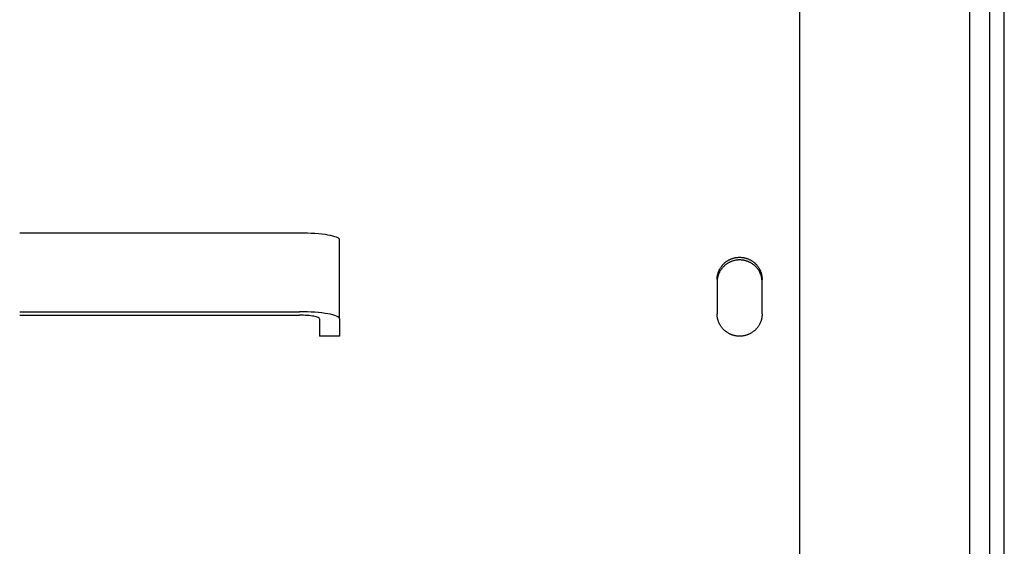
# Model space of a CAD drawing. Header units: inches. Extents: x 5 to 1128, y -85 to 748.
# Tile 95 of 256: x 196.18 to 208.49, y 294.62 to 301.21. Entities that reach past the tile are written whole.
import ezdxf

# ---------------------------------------------------------------- set-up
doc = ezdxf.new("R2010")
doc.units = ezdxf.units.IN
doc.header["$LTSCALE"] = 32
doc.header["$MEASUREMENT"] = 0
doc.layers.add('Visible (ANSI)', color=7, linetype='Continuous', lineweight=30)

msp = doc.modelspace()

# ---------------------------------------------------------------- linework, layer by layer
at = {"layer": 'Visible (ANSI)'}
for p, q in [((208.05726, 328.86164), (208.05726, 288.03536)), ((208.30726, 328.61249), (208.30726, 288.05588)), ((208.49126, 251.93677), (208.49126, 317.73717)), ((205.93226, 305.67132), (205.93226, 289.50722)), ((199.68226, 298.54116), (196.18226, 298.54116)), ((200.18226, 297.46953), (200.18226, 298.45434)), ((204.90101, 297.96076), (204.90101, 297.52877)), ((205.46351, 297.52877), (205.46351, 297.96076)), ((196.18226, 297.55636), (199.68226, 297.55636)), ((196.18226, 297.51294), (199.68226, 297.51294)), ((199.93226, 297.46953), (199.93226, 297.25247)), ((200.18226, 297.46953), (200.18226, 297.25247)), ((200.18226, 297.25247), (199.93226, 297.25247))]:
    msp.add_line(p, q, dxfattribs=at)
for centre, major_axis in [((199.68226, 298.45434), (0.5, 0)), ((199.68226, 297.46953), (0.5, 0)), ((199.68226, 297.46953), (0.25, 0))]:
    msp.add_ellipse(centre, major_axis=major_axis, ratio=0.17364818, start_param=0, end_param=1.57079633, dxfattribs=at)
for points, knots in [([(204.90101, 297.96076), (204.90101, 297.96561), (204.90114, 297.97045), (204.9014, 297.97528), (204.90166, 297.98012), (204.90204, 297.98495), (204.90255, 297.98976), (204.90307, 297.99457), (204.90371, 297.99937), (204.90448, 298.00415), (204.90524, 298.00894), (204.90614, 298.0137), (204.90716, 298.01843), (204.90818, 298.02317), (204.90933, 298.02787), (204.9106, 298.03255), (204.91187, 298.03722), (204.91326, 298.04186), (204.91478, 298.04647), (204.91629, 298.05107), (204.91793, 298.05563), (204.91969, 298.06016), (204.92048, 298.06218), (204.9213, 298.0642), (204.92213, 298.06621), (204.92316, 298.06868), (204.92423, 298.07113), (204.92533, 298.07357), (204.92733, 298.07799), (204.92944, 298.08236), (204.93167, 298.08667), (204.9339, 298.09098), (204.93624, 298.09524), (204.93869, 298.09942), (204.94115, 298.10362), (204.94371, 298.10774), (204.94639, 298.1118), (204.94906, 298.11586), (204.95184, 298.11985), (204.95473, 298.12376), (204.95761, 298.12767), (204.9606, 298.13151), (204.96369, 298.13527), (204.96678, 298.13903), (204.96997, 298.14271), (204.97325, 298.14631), (204.97653, 298.1499), (204.97991, 298.15341), (204.98339, 298.15683), (204.98355, 298.15699), (204.98371, 298.15715), (204.98388, 298.15731), (204.9872, 298.16057), (204.9906, 298.16374), (204.99407, 298.16682), (204.99772, 298.17006), (205.00145, 298.1732), (205.00527, 298.17624), (205.00908, 298.17929), (205.01298, 298.18223), (205.01695, 298.18508), (205.02092, 298.18792), (205.02497, 298.19066), (205.02908, 298.19329), (205.0332, 298.19593), (205.03738, 298.19845), (205.04164, 298.20087), (205.04589, 298.20329), (205.0502, 298.2056), (205.05458, 298.2078), (205.05895, 298.20999), (205.06338, 298.21207), (205.06787, 298.21404), (205.07053, 298.21521), (205.07321, 298.21633), (205.07591, 298.21742), (205.07776, 298.21816), (205.07961, 298.21889), (205.08147, 298.21959), (205.08606, 298.22133), (205.09069, 298.22294), (205.09535, 298.22443), (205.10002, 298.22593), (205.10473, 298.2273), (205.10947, 298.22855), (205.11421, 298.2298), (205.11899, 298.23093), (205.12379, 298.23194), (205.12859, 298.23294), (205.13342, 298.23383), (205.13827, 298.23458), (205.14311, 298.23534), (205.14798, 298.23597), (205.15286, 298.23648), (205.15774, 298.23698), (205.16264, 298.23736), (205.16754, 298.23761), (205.17244, 298.23787), (205.17735, 298.23799), (205.18226, 298.23799), (205.18293, 298.23799), (205.1836, 298.23799), (205.18427, 298.23799), (205.18851, 298.23796), (205.19275, 298.23783), (205.19698, 298.23761), (205.20189, 298.23736), (205.20678, 298.23698), (205.21166, 298.23648), (205.21655, 298.23597), (205.22141, 298.23534), (205.22626, 298.23458), (205.23111, 298.23383), (205.23594, 298.23294), (205.24074, 298.23194), (205.24554, 298.23093), (205.25031, 298.2298), (205.25506, 298.22855), (205.2598, 298.2273), (205.2645, 298.22593), (205.26917, 298.22443), (205.27384, 298.22294), (205.27847, 298.22133), (205.28305, 298.21959), (205.28497, 298.21887), (205.28688, 298.21812), (205.28878, 298.21736), (205.29142, 298.21629), (205.29405, 298.21518), (205.29666, 298.21404), (205.30115, 298.21207), (205.30558, 298.20999), (205.30995, 298.2078), (205.31432, 298.2056), (205.31864, 298.20329), (205.32289, 298.20087), (205.32714, 298.19845), (205.33133, 298.19593), (205.33544, 298.19329), (205.33956, 298.19066), (205.34361, 298.18792), (205.34758, 298.18508), (205.35155, 298.18223), (205.35544, 298.17929), (205.35926, 298.17624), (205.36307, 298.1732), (205.3668, 298.17006), (205.37046, 298.16682), (205.37245, 298.16505), (205.37443, 298.16325), (205.37637, 298.16142), (205.37798, 298.15991), (205.37957, 298.15838), (205.38114, 298.15683), (205.38461, 298.15341), (205.38799, 298.1499), (205.39127, 298.14631), (205.39456, 298.14271), (205.39775, 298.13903), (205.40084, 298.13527), (205.40393, 298.13151), (205.40691, 298.12767), (205.4098, 298.12376), (205.41268, 298.11985), (205.41547, 298.11586), (205.41814, 298.1118), (205.42081, 298.10774), (205.42338, 298.10362), (205.42583, 298.09942), (205.42829, 298.09524), (205.43063, 298.09098), (205.43286, 298.08667), (205.4346, 298.0833), (205.43627, 298.0799), (205.43787, 298.07645), (205.43832, 298.07549), (205.43876, 298.07453), (205.4392, 298.07357), (205.4412, 298.06914), (205.44307, 298.06467), (205.44483, 298.06016), (205.44659, 298.05564), (205.44823, 298.05107), (205.44975, 298.04647), (205.45126, 298.04187), (205.45266, 298.03723), (205.45393, 298.03255), (205.45508, 298.02833), (205.45612, 298.02408), (205.45707, 298.01981), (205.45717, 298.01935), (205.45727, 298.01889), (205.45737, 298.01843), (205.45839, 298.01369), (205.45928, 298.00893), (205.46005, 298.00415), (205.46082, 297.99937), (205.46146, 297.99457), (205.46197, 297.98976), (205.46249, 297.98494), (205.46287, 297.98011), (205.46313, 297.97528), (205.46338, 297.97045), (205.46351, 297.9656), (205.46351, 297.96076)], [0, 0, 0, 0, 0.03753375, 0.03753375, 0.03753375, 0.07511791, 0.07511791, 0.07511791, 0.11273262, 0.11273262, 0.11273262, 0.15035619, 0.15035619, 0.15035619, 0.18796453, 0.18796453, 0.18796453, 0.22553089, 0.22553089, 0.22553089, 0.26302586, 0.26302586, 0.26302586, 0.2798106, 0.2798106, 0.2798106, 0.30044934, 0.30044934, 0.30044934, 0.33792873, 0.33792873, 0.33792873, 0.37546152, 0.37546152, 0.37546152, 0.41302294, 0.41302294, 0.41302294, 0.45058705, 0.45058705, 0.45058705, 0.48812737, 0.48812737, 0.48812737, 0.5256175, 0.5256175, 0.5256175, 0.56303181, 0.56303181, 0.56303181, 0.56477401, 0.56477401, 0.56477401, 0.60044105, 0.60044105, 0.60044105, 0.63792676, 0.63792676, 0.63792676, 0.67545329, 0.67545329, 0.67545329, 0.71298763, 0.71298763, 0.71298763, 0.75050087, 0.75050087, 0.75050087, 0.78796941, 0.78796941, 0.78796941, 0.82537629, 0.82537629, 0.82537629, 0.84754982, 0.84754982, 0.84754982, 0.86272882, 0.86272882, 0.86272882, 0.90015553, 0.90015553, 0.90015553, 0.93764653, 0.93764653, 0.93764653, 0.97516097, 0.97516097, 0.97516097, 1.01266632, 1.01266632, 1.01266632, 1.05013871, 1.05013871, 1.05013871, 1.08756226, 1.08756226, 1.08756226, 1.12492751, 1.12492751, 1.12492751, 1.13001951, 1.13001951, 1.13001951, 1.16227609, 1.16227609, 1.16227609, 1.19968134, 1.19968134, 1.19968134, 1.23713593, 1.23713593, 1.23713593, 1.27462498, 1.27462498, 1.27462498, 1.31212556, 1.31212556, 1.31212556, 1.34960602, 1.34960602, 1.34960602, 1.38702631, 1.38702631, 1.38702631, 1.40264214, 1.40264214, 1.40264214, 1.42437437, 1.42437437, 1.42437437, 1.46177282, 1.46177282, 1.46177282, 1.49922853, 1.49922853, 1.49922853, 1.5367238, 1.5367238, 1.5367238, 1.57423437, 1.57423437, 1.57423437, 1.61173071, 1.61173071, 1.61173071, 1.64917929, 1.64917929, 1.64917929, 1.66966031, 1.66966031, 1.66966031, 1.68656443, 1.68656443, 1.68656443, 1.72400456, 1.72400456, 1.72400456, 1.76150515, 1.76150515, 1.76150515, 1.79904069, 1.79904069, 1.79904069, 1.83658493, 1.83658493, 1.83658493, 1.87411158, 1.87411158, 1.87411158, 1.91159491, 1.91159491, 1.91159491, 1.94085364, 1.94085364, 1.94085364, 1.94901384, 1.94901384, 1.94901384, 1.98644045, 1.98644045, 1.98644045, 2.02389104, 2.02389104, 2.02389104, 2.06133937, 2.06133937, 2.06133937, 2.09513944, 2.09513944, 2.09513944, 2.09876243, 2.09876243, 2.09876243, 2.13620255, 2.13620255, 2.13620255, 2.17368058, 2.17368058, 2.17368058, 2.21117397, 2.21117397, 2.21117397, 2.24866188, 2.24866188, 2.24866188, 2.24866188]), ([(205.46351, 297.92866), (205.46351, 297.93348), (205.46338, 297.9383), (205.46313, 297.94311), (205.46287, 297.94793), (205.46249, 297.95273), (205.46197, 297.95752), (205.46146, 297.96232), (205.46082, 297.96709), (205.46005, 297.97185), (205.45928, 297.97661), (205.45839, 297.98135), (205.45737, 297.98606), (205.45635, 297.99077), (205.4552, 297.99546), (205.45393, 298.00011), (205.45266, 298.00476), (205.45127, 298.00938), (205.44975, 298.01397), (205.44823, 298.01854), (205.44659, 298.02309), (205.44483, 298.02759), (205.44411, 298.02944), (205.44336, 298.03129), (205.44259, 298.03313), (205.4415, 298.03575), (205.44037, 298.03836), (205.4392, 298.04094), (205.4372, 298.04534), (205.43509, 298.04969), (205.43286, 298.05398), (205.43063, 298.05827), (205.42829, 298.0625), (205.42583, 298.06667), (205.42338, 298.07085), (205.42081, 298.07495), (205.41814, 298.07899), (205.41547, 298.08303), (205.41268, 298.087), (205.4098, 298.09089), (205.40691, 298.09479), (205.40393, 298.09861), (205.40084, 298.10235), (205.39775, 298.10609), (205.39456, 298.10975), (205.39127, 298.11334), (205.38804, 298.11685), (205.38472, 298.12029), (205.3813, 298.12365), (205.37777, 298.12711), (205.37416, 298.13048), (205.37046, 298.13375), (205.3668, 298.13698), (205.36307, 298.1401), (205.35926, 298.14313), (205.35544, 298.14616), (205.35155, 298.14909), (205.34758, 298.15192), (205.34361, 298.15475), (205.33956, 298.15748), (205.33544, 298.1601), (205.33133, 298.16272), (205.32714, 298.16524), (205.32289, 298.16764), (205.31864, 298.17005), (205.31432, 298.17235), (205.30995, 298.17453), (205.30558, 298.17672), (205.30115, 298.17879), (205.29666, 298.18075), (205.29421, 298.18182), (205.29175, 298.18285), (205.28927, 298.18385), (205.28721, 298.18468), (205.28514, 298.18549), (205.28305, 298.18627), (205.27847, 298.188), (205.27384, 298.18961), (205.26917, 298.19109), (205.2645, 298.19258), (205.2598, 298.19395), (205.25506, 298.19519), (205.25031, 298.19644), (205.24554, 298.19756), (205.24074, 298.19856), (205.23594, 298.19956), (205.23111, 298.20044), (205.22626, 298.20119), (205.22141, 298.20195), (205.21655, 298.20258), (205.21166, 298.20308), (205.20678, 298.20358), (205.20189, 298.20396), (205.19698, 298.20421), (205.19208, 298.20446), (205.18718, 298.20459), (205.18226, 298.20459), (205.18167, 298.20459), (205.18108, 298.20459), (205.18049, 298.20458), (205.17617, 298.20456), (205.17185, 298.20443), (205.16754, 298.20421), (205.16264, 298.20396), (205.15774, 298.20358), (205.15286, 298.20308), (205.14798, 298.20258), (205.14311, 298.20195), (205.13827, 298.20119), (205.13342, 298.20044), (205.12859, 298.19956), (205.12379, 298.19856), (205.11899, 298.19756), (205.11421, 298.19644), (205.10947, 298.19519), (205.10473, 298.19395), (205.10002, 298.19258), (205.09535, 298.19109), (205.09069, 298.18961), (205.08606, 298.188), (205.08147, 298.18627), (205.07948, 298.18552), (205.07749, 298.18475), (205.07551, 298.18395), (205.07294, 298.18292), (205.0704, 298.18185), (205.06787, 298.18075), (205.06338, 298.17879), (205.05895, 298.17672), (205.05458, 298.17453), (205.0502, 298.17235), (205.04589, 298.17005), (205.04164, 298.16764), (205.03739, 298.16524), (205.0332, 298.16272), (205.02908, 298.1601), (205.02497, 298.15748), (205.02092, 298.15475), (205.01695, 298.15192), (205.01298, 298.14909), (205.00908, 298.14616), (205.00527, 298.14313), (205.00146, 298.1401), (204.99772, 298.13698), (204.99407, 298.13375), (204.99192, 298.13186), (204.98981, 298.12993), (204.98772, 298.12797), (204.98626, 298.1266), (204.98482, 298.12521), (204.98339, 298.12381), (204.97992, 298.1204), (204.97654, 298.11691), (204.97325, 298.11334), (204.96997, 298.10976), (204.96678, 298.10609), (204.96369, 298.10235), (204.9606, 298.09861), (204.95761, 298.09479), (204.95473, 298.09089), (204.95184, 298.087), (204.94906, 298.08303), (204.94639, 298.07899), (204.94371, 298.07495), (204.94115, 298.07085), (204.93869, 298.06667), (204.93624, 298.06251), (204.9339, 298.05827), (204.93167, 298.05398), (204.92983, 298.05044), (204.92807, 298.04686), (204.92639, 298.04324), (204.92603, 298.04248), (204.92568, 298.04171), (204.92533, 298.04094), (204.92333, 298.03653), (204.92145, 298.03208), (204.91969, 298.02759), (204.91793, 298.02309), (204.9163, 298.01855), (204.91478, 298.01397), (204.91326, 298.00939), (204.91187, 298.00477), (204.9106, 298.00011), (204.90942, 297.99581), (204.90835, 297.99148), (204.90739, 297.98713), (204.90731, 297.98677), (204.90724, 297.98642), (204.90716, 297.98606), (204.90614, 297.98135), (204.90524, 297.97661), (204.90448, 297.97185), (204.90371, 297.96709), (204.90307, 297.96231), (204.90255, 297.95752), (204.90204, 297.95273), (204.90166, 297.94792), (204.9014, 297.94311), (204.90114, 297.9383), (204.90101, 297.93348), (204.90101, 297.92866)], [0, 0, 0, 0, 0.0373586, 0.0373586, 0.0373586, 0.07477011, 0.07477011, 0.07477011, 0.11221476, 0.11221476, 0.11221476, 0.14967087, 0.14967087, 0.14967087, 0.18711443, 0.18711443, 0.18711443, 0.22451872, 0.22451872, 0.22451872, 0.26185438, 0.26185438, 0.26185438, 0.27724134, 0.27724134, 0.27724134, 0.29912627, 0.29912627, 0.29912627, 0.33646374, 0.33646374, 0.33646374, 0.37386144, 0.37386144, 0.37386144, 0.41129453, 0.41129453, 0.41129453, 0.448737, 0.448737, 0.448737, 0.48616228, 0.48616228, 0.48616228, 0.52354386, 0.52354386, 0.52354386, 0.56025946, 0.56025946, 0.56025946, 0.59818206, 0.59818206, 0.59818206, 0.63559055, 0.63559055, 0.63559055, 0.67304592, 0.67304592, 0.67304592, 0.71051546, 0.71051546, 0.71051546, 0.74797052, 0.74797052, 0.74797052, 0.78538771, 0.78538771, 0.78538771, 0.82275027, 0.82275027, 0.82275027, 0.84310113, 0.84310113, 0.84310113, 0.86006908, 0.86006908, 0.86006908, 0.89746809, 0.89746809, 0.89746809, 0.93493142, 0.93493142, 0.93493142, 0.97241931, 0.97241931, 0.97241931, 1.0099003, 1.0099003, 1.0099003, 1.0473516, 1.0473516, 1.0473516, 1.08475837, 1.08475837, 1.08475837, 1.12211212, 1.12211212, 1.12211212, 1.12660907, 1.12660907, 1.12660907, 1.15945188, 1.15945188, 1.15945188, 1.19684217, 1.19684217, 1.19684217, 1.23427634, 1.23427634, 1.23427634, 1.2717406, 1.2717406, 1.2717406, 1.3092132, 1.3092132, 1.3092132, 1.34666365, 1.34666365, 1.34666365, 1.38405309, 1.38405309, 1.38405309, 1.40031655, 1.40031655, 1.40031655, 1.42136738, 1.42136738, 1.42136738, 1.45872459, 1.45872459, 1.45872459, 1.49613214, 1.49613214, 1.49613214, 1.53357217, 1.53357217, 1.53357217, 1.57102028, 1.57102028, 1.57102028, 1.60844684, 1.60844684, 1.60844684, 1.64581832, 1.64581832, 1.64581832, 1.66777801, 1.66777801, 1.66777801, 1.68311552, 1.68311552, 1.68311552, 1.72045551, 1.72045551, 1.72045551, 1.75784847, 1.75784847, 1.75784847, 1.79526903, 1.79526903, 1.79526903, 1.83269112, 1.83269112, 1.83269112, 1.87008859, 1.87008859, 1.87008859, 1.90743593, 1.90743593, 1.90743593, 1.9381946, 1.9381946, 1.9381946, 1.94471104, 1.94471104, 1.94471104, 1.98198396, 1.98198396, 1.98198396, 2.01927662, 2.01927662, 2.01927662, 2.05656246, 2.05656246, 2.05656246, 2.09100873, 2.09100873, 2.09100873, 2.09381797, 2.09381797, 2.09381797, 2.13108505, 2.13108505, 2.13108505, 2.16838813, 2.16838813, 2.16838813, 2.20570497, 2.20570497, 2.20570497, 2.243015, 2.243015, 2.243015, 2.243015]), ([(205.46351, 297.52877), (205.46351, 297.52392), (205.46338, 297.51906), (205.46313, 297.51422), (205.46287, 297.50937), (205.46249, 297.50454), (205.46197, 297.49971), (205.46146, 297.49488), (205.46082, 297.49007), (205.46005, 297.48528), (205.45928, 297.48049), (205.45839, 297.47571), (205.45737, 297.47097), (205.45635, 297.46622), (205.4552, 297.4615), (205.45393, 297.45681), (205.45266, 297.45213), (205.45127, 297.44747), (205.44975, 297.44285), (205.44823, 297.43824), (205.44659, 297.43366), (205.44483, 297.42913), (205.44404, 297.4271), (205.44323, 297.42507), (205.44239, 297.42306), (205.44136, 297.42058), (205.4403, 297.41812), (205.4392, 297.41567), (205.4372, 297.41124), (205.43509, 297.40685), (205.43286, 297.40253), (205.43063, 297.3982), (205.42829, 297.39394), (205.42583, 297.38973), (205.42338, 297.38553), (205.42081, 297.38139), (205.41814, 297.37732), (205.41547, 297.37325), (205.41268, 297.36924), (205.4098, 297.36531), (205.40692, 297.36139), (205.40393, 297.35753), (205.40084, 297.35376), (205.39775, 297.34999), (205.39456, 297.3463), (205.39127, 297.34268), (205.38799, 297.33908), (205.38461, 297.33556), (205.38114, 297.33212), (205.38098, 297.33196), (205.38081, 297.3318), (205.38065, 297.33164), (205.37733, 297.32837), (205.37393, 297.32519), (205.37046, 297.32209), (205.36681, 297.31884), (205.36307, 297.31568), (205.35926, 297.31263), (205.35544, 297.30957), (205.35155, 297.30662), (205.34758, 297.30376), (205.34361, 297.30091), (205.33956, 297.29816), (205.33544, 297.29551), (205.33133, 297.29287), (205.32714, 297.29033), (205.32289, 297.2879), (205.31864, 297.28547), (205.31432, 297.28315), (205.30995, 297.28095), (205.30558, 297.27874), (205.30115, 297.27665), (205.29666, 297.27467), (205.294, 297.2735), (205.29132, 297.27237), (205.28862, 297.27128), (205.28677, 297.27053), (205.28492, 297.2698), (205.28305, 297.2691), (205.27847, 297.26735), (205.27384, 297.26573), (205.26917, 297.26423), (205.2645, 297.26273), (205.2598, 297.26135), (205.25506, 297.26009), (205.25031, 297.25884), (205.24554, 297.2577), (205.24074, 297.25669), (205.23594, 297.25568), (205.23111, 297.2548), (205.22626, 297.25404), (205.22141, 297.25328), (205.21655, 297.25264), (205.21166, 297.25214), (205.20678, 297.25163), (205.20189, 297.25125), (205.19698, 297.25099), (205.19208, 297.25074), (205.18718, 297.25061), (205.18226, 297.25061), (205.18159, 297.25061), (205.18092, 297.25061), (205.18025, 297.25062), (205.17601, 297.25065), (205.17177, 297.25077), (205.16754, 297.25099), (205.16264, 297.25125), (205.15774, 297.25163), (205.15286, 297.25214), (205.14798, 297.25264), (205.14311, 297.25328), (205.13827, 297.25404), (205.13342, 297.2548), (205.12859, 297.25568), (205.12379, 297.25669), (205.11899, 297.2577), (205.11421, 297.25884), (205.10947, 297.26009), (205.10473, 297.26135), (205.10002, 297.26273), (205.09535, 297.26423), (205.09069, 297.26573), (205.08606, 297.26735), (205.08147, 297.2691), (205.07956, 297.26982), (205.07765, 297.27057), (205.07575, 297.27134), (205.0731, 297.27241), (205.07048, 297.27352), (205.06787, 297.27467), (205.06338, 297.27665), (205.05895, 297.27874), (205.05458, 297.28095), (205.0502, 297.28315), (205.04589, 297.28547), (205.04164, 297.2879), (205.03739, 297.29033), (205.0332, 297.29287), (205.02908, 297.29551), (205.02497, 297.29816), (205.02092, 297.30091), (205.01695, 297.30376), (205.01298, 297.30662), (205.00908, 297.30957), (205.00527, 297.31263), (205.00145, 297.31568), (204.99772, 297.31884), (204.99407, 297.32209), (204.99207, 297.32387), (204.9901, 297.32568), (204.98815, 297.32752), (204.98655, 297.32903), (204.98496, 297.33057), (204.98339, 297.33212), (204.97991, 297.33556), (204.97654, 297.33908), (204.97325, 297.34268), (204.96997, 297.34629), (204.96678, 297.34999), (204.96369, 297.35376), (204.9606, 297.35753), (204.95761, 297.36139), (204.95473, 297.36531), (204.95184, 297.36924), (204.94906, 297.37324), (204.94639, 297.37732), (204.94371, 297.38139), (204.94115, 297.38553), (204.93869, 297.38973), (204.93624, 297.39394), (204.9339, 297.3982), (204.93167, 297.40253), (204.92993, 297.40591), (204.92825, 297.40933), (204.92665, 297.41278), (204.92621, 297.41374), (204.92576, 297.41471), (204.92533, 297.41567), (204.92333, 297.42011), (204.92145, 297.4246), (204.91969, 297.42913), (204.91793, 297.43366), (204.9163, 297.43824), (204.91478, 297.44285), (204.91326, 297.44747), (204.91187, 297.45212), (204.9106, 297.45681), (204.90945, 297.46104), (204.9084, 297.4653), (204.90746, 297.46959), (204.90736, 297.47005), (204.90726, 297.47051), (204.90716, 297.47097), (204.90614, 297.47572), (204.90524, 297.48049), (204.90448, 297.48528), (204.90371, 297.49008), (204.90307, 297.49489), (204.90255, 297.49971), (204.90204, 297.50454), (204.90166, 297.50938), (204.9014, 297.51422), (204.90114, 297.51907), (204.90101, 297.52392), (204.90101, 297.52877)], [0, 0, 0, 0, 0.03753375, 0.03753375, 0.03753375, 0.07511791, 0.07511791, 0.07511791, 0.11273262, 0.11273262, 0.11273262, 0.15035619, 0.15035619, 0.15035619, 0.18796453, 0.18796453, 0.18796453, 0.22553089, 0.22553089, 0.22553089, 0.26302586, 0.26302586, 0.26302586, 0.2798106, 0.2798106, 0.2798106, 0.30044934, 0.30044934, 0.30044934, 0.33792873, 0.33792873, 0.33792873, 0.37546152, 0.37546152, 0.37546152, 0.41302294, 0.41302294, 0.41302294, 0.45058705, 0.45058705, 0.45058705, 0.48812737, 0.48812737, 0.48812737, 0.5256175, 0.5256175, 0.5256175, 0.56303181, 0.56303181, 0.56303181, 0.56477401, 0.56477401, 0.56477401, 0.60044105, 0.60044105, 0.60044105, 0.63792676, 0.63792676, 0.63792676, 0.67545329, 0.67545329, 0.67545329, 0.71298763, 0.71298763, 0.71298763, 0.75050087, 0.75050087, 0.75050087, 0.78796941, 0.78796941, 0.78796941, 0.82537629, 0.82537629, 0.82537629, 0.84754982, 0.84754982, 0.84754982, 0.86272882, 0.86272882, 0.86272882, 0.90015553, 0.90015553, 0.90015553, 0.93764653, 0.93764653, 0.93764653, 0.97516097, 0.97516097, 0.97516097, 1.01266632, 1.01266632, 1.01266632, 1.05013871, 1.05013871, 1.05013871, 1.08756226, 1.08756226, 1.08756226, 1.12492751, 1.12492751, 1.12492751, 1.13001951, 1.13001951, 1.13001951, 1.16227609, 1.16227609, 1.16227609, 1.19968134, 1.19968134, 1.19968134, 1.23713593, 1.23713593, 1.23713593, 1.27462498, 1.27462498, 1.27462498, 1.31212556, 1.31212556, 1.31212556, 1.34960602, 1.34960602, 1.34960602, 1.38702631, 1.38702631, 1.38702631, 1.40264214, 1.40264214, 1.40264214, 1.42437437, 1.42437437, 1.42437437, 1.46177282, 1.46177282, 1.46177282, 1.49922853, 1.49922853, 1.49922853, 1.5367238, 1.5367238, 1.5367238, 1.57423437, 1.57423437, 1.57423437, 1.61173071, 1.61173071, 1.61173071, 1.64917929, 1.64917929, 1.64917929, 1.66966031, 1.66966031, 1.66966031, 1.68656443, 1.68656443, 1.68656443, 1.72400456, 1.72400456, 1.72400456, 1.76150515, 1.76150515, 1.76150515, 1.79904069, 1.79904069, 1.79904069, 1.83658493, 1.83658493, 1.83658493, 1.87411158, 1.87411158, 1.87411158, 1.91159491, 1.91159491, 1.91159491, 1.94085364, 1.94085364, 1.94085364, 1.94901384, 1.94901384, 1.94901384, 1.98644045, 1.98644045, 1.98644045, 2.02389104, 2.02389104, 2.02389104, 2.06133937, 2.06133937, 2.06133937, 2.09513944, 2.09513944, 2.09513944, 2.09876243, 2.09876243, 2.09876243, 2.13620255, 2.13620255, 2.13620255, 2.17368058, 2.17368058, 2.17368058, 2.21117397, 2.21117397, 2.21117397, 2.24866188, 2.24866188, 2.24866188, 2.24866188])]:
    msp.add_open_spline(points, degree=3, knots=knots, dxfattribs=at)

doc.saveas('drawing.dxf')
